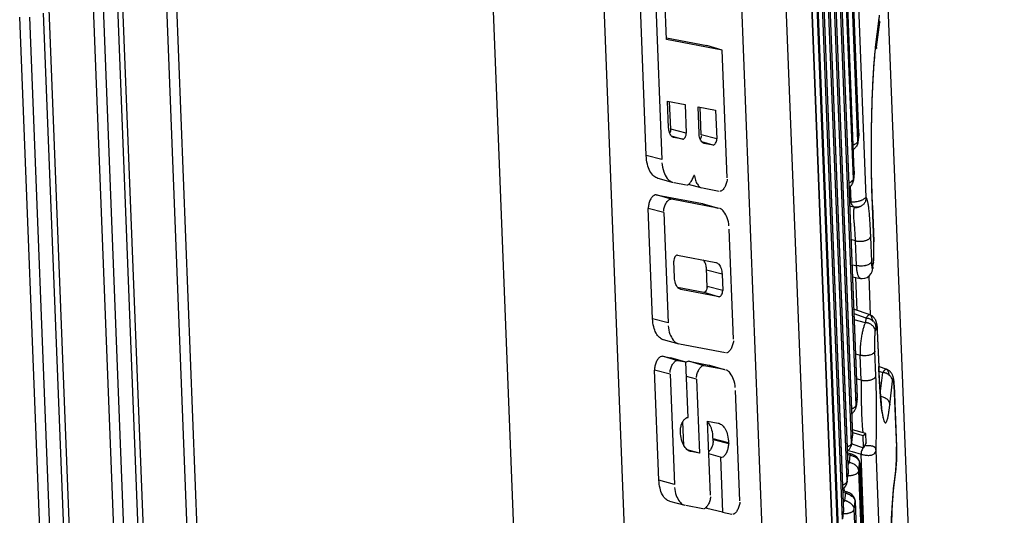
# Model space of a CAD drawing. Header units: inches. Extents: x -4 to 262, y 56 to 231.
# Tile 35 of 162: x 106.77 to 110.38, y 90.67 to 92.48. Entities that reach past the tile are written whole.
import ezdxf

# ---------------------------------------------------------------- set-up
doc = ezdxf.new("R2010")
doc.units = ezdxf.units.IN
doc.header["$LTSCALE"] = 1.2
doc.header["$MEASUREMENT"] = 0
doc.layers.get('0').update_dxf_attribs({"linetype": 'CONTINUOUS'})
doc.layers.add('6_ALL_SURFS', color=7, linetype='CONTINUOUS')
doc.layers.add('7_ALL_FEATURES', color=7, linetype='CONTINUOUS')

msp = doc.modelspace()

# ---------------------------------------------------------------- linework, layer by layer
at = {"color": 7, "linetype": 'Continuous'}
for p, q in [((110.3832, 81.6373), (109.6481, 100.4434)), ((109.3826, 93.4758), (109.5355, 89.5642)), ((109.0468, 89.2036), (108.8939, 93.1152)), ((108.6313, 89.4295), (108.5094, 92.547)), ((109.9112, 92.3841), (109.923, 92.4789)), ((109.9225, 92.4693), (109.9221, 92.4655)), ((109.9228, 92.4726), (109.9225, 92.4693)), ((109.9232, 92.4789), (109.923, 92.4773)), ((109.9265, 92.4766), (109.9266, 92.4753)), ((109.909, 92.3584), (109.911, 92.3778)), ((109.911, 92.3778), (109.9113, 92.3801)), ((109.9113, 92.3807), (109.9112, 92.3841)), ((109.9112, 92.3777), (109.9113, 92.3807)), ((109.9146, 92.3819), (109.9148, 92.3805)), ((109.8996, 91.803), (109.8985, 91.8344)), ((109.8997, 91.8018), (109.8996, 91.803)), ((109.8438, 91.4193), (109.8391, 91.5395)), ((109.8932, 91.4026), (109.8877, 91.5452)), ((109.8623, 90.9961), (109.8643, 90.9709)), ((109.8674, 90.9151), (109.8656, 90.9607)), ((109.8767, 90.9332), (109.8753, 90.9679)), ((109.8251, 90.9287), (109.8235, 90.9292)), ((109.8643, 90.9159), (109.8251, 90.9287)), ((109.876, 90.923), (109.8713, 90.9234)), ((109.8674, 90.9151), (109.8643, 90.9159))]:
    msp.add_line(p, q, dxfattribs=at)
for points, start_tangent, end_tangent in [([(109.923, 92.4789), (109.9252, 92.4782), (109.9265, 92.4766)], (0.899988, 0.004687), (0.302756, -0.847549)), ([(109.9242, 92.5006), (109.9238, 92.4883), (109.9232, 92.4789)], (-0.025995, -0.899625), (-0.067946, -0.897432)), ([(109.9112, 92.3841), (109.9134, 92.3835), (109.9146, 92.3819)], (0.899988, 0.004687), (0.31347, -0.843645)), ([(109.9133, 92.3783), (109.9112, 92.3777)], (-0.77516, -0.457304), (-0.899424, 0.032196)), ([(109.9148, 92.3805), (109.9147, 92.38), (109.9135, 92.3784), (109.9133, 92.3783)], (-0.108068, -0.893488), (-0.77516, -0.457304)), ([(109.8985, 91.8344), (109.8976, 91.8695), (109.8963, 91.9516), (109.8962, 92.0438), (109.8976, 92.1385), (109.9007, 92.2311), (109.9053, 92.3147), (109.909, 92.3584)], (-0.02803, 0.899563), (0.087637, 0.895723)), ([(109.8579, 91.1639), (109.8583, 91.1421), (109.8586, 91.1215), (109.8588, 91.1023), (109.8589, 91.0845), (109.8591, 91.0681), (109.8594, 91.0531), (109.8598, 91.0395), (109.8604, 91.027), (109.861, 91.0157), (109.8617, 91.0054), (109.8623, 90.9961)], (0.023543, -0.899692), (0.064562, -0.897681)), ([(109.8716, 90.9239), (109.8712, 90.9231), (109.871, 90.9226), (109.8708, 90.9221), (109.8705, 90.9216), (109.8701, 90.9211), (109.8698, 90.9206), (109.8694, 90.9199), (109.869, 90.9192), (109.8686, 90.9183), (109.8682, 90.9173), (109.8678, 90.9162), (109.8674, 90.9151)], (-0.448907, -0.780053), (-0.279739, -0.855422)), ([(109.8767, 90.9332), (109.8757, 90.9316), (109.8747, 90.93), (109.8739, 90.9285), (109.8732, 90.927), (109.8726, 90.9257), (109.872, 90.9246), (109.8716, 90.9239)], (-0.480393, -0.761067), (-0.448182, -0.78047)), ([(109.9129, 90.907), (109.9129, 90.9072), (109.9129, 90.9074), (109.9129, 90.9078), (109.9128, 90.9086), (109.9127, 90.9094), (109.9126, 90.9102), (109.9122, 90.9117), (109.9117, 90.913), (109.9104, 90.9153), (109.9087, 90.9173), (109.9065, 90.9189), (109.904, 90.9201), (109.901, 90.9211), (109.8976, 90.9217), (109.8939, 90.9222), (109.89, 90.9225), (109.8858, 90.9226), (109.8816, 90.9228), (109.876, 90.923)], (-0.035152, 0.899313), (-0.898131, 0.057968)), ([(109.8643, 90.9159), (109.8617, 90.9083), (109.859, 90.9003), (109.8579, 90.8921)], (-0.262345, -0.860915), (0.035152, -0.899313))]:
    msp.add_spline(points, degree=3, dxfattribs=dict(at, start_tangent=start_tangent, end_tangent=end_tangent))
at = {"layer": '6_ALL_SURFS', "color": 7, "linetype": 'Continuous'}
for p, q in [((109.8499, 92.0682), (109.7512, 94.5932)), ((109.8333, 91.9287), (109.7346, 94.4537))]:
    msp.add_line(p, q, dxfattribs=at)
at = {"layer": '7_ALL_FEATURES', "color": 7, "linetype": 'Continuous'}
for p, q in [((109.8768, 91.8325), (109.751, 95.0511)), ((109.691, 95.0031), (109.8436, 91.1003)), ((109.691, 95.0019), (109.8435, 91.0991)), ((109.8403, 91.0719), (109.6877, 94.9747)), ((109.6743, 94.8624), (109.8269, 90.9596)), ((109.6744, 94.8637), (109.8269, 90.9608)), ((109.8236, 90.9324), (109.6711, 94.8353)), ((109.6577, 94.723), (109.8103, 90.8201)), ((109.6578, 94.7242), (109.8103, 90.8214)), ((109.807, 90.793), (109.6545, 94.6958)), ((109.6411, 94.5847), (109.7937, 90.6819)), ((109.6411, 94.5835), (109.7936, 90.6807)), ((109.8466, 92.0398), (109.7479, 94.5648)), ((109.8498, 92.067), (109.7511, 94.592)), ((109.7904, 90.6535), (109.6378, 94.5563)), ((109.622, 94.5068), (109.7788, 90.4964)), ((109.7788, 90.4976), (109.6221, 94.508)), ((109.6197, 94.4779), (109.7765, 90.4676)), ((109.83, 91.9003), (109.7313, 94.4253)), ((109.8332, 91.9275), (109.7345, 94.4525)), ((109.7606, 90.404), (109.608, 94.3068)), ((109.608, 94.3056), (109.7605, 90.4028)), ((109.5524, 93.3155), (109.6757, 90.1613)), ((109.1445, 92.4122), (109.128, 92.8346)), ((109.0705, 91.9868), (109.0377, 92.826)), ((109.0948, 92.8101), (109.1276, 91.972)), ((107.4619, 88.7325), (107.3094, 92.6353)), ((107.3448, 92.6356), (107.4973, 88.7328)), ((107.1305, 92.5789), (107.283, 88.6761)), ((107.3028, 88.6921), (107.1502, 92.5944)), ((107.1953, 88.6619), (107.0427, 92.5648)), ((107.0781, 92.5651), (107.2307, 88.6623)), ((107.0143, 88.605), (106.8617, 92.5078)), ((107.034, 88.621), (106.8815, 92.5233)), ((106.9265, 88.5908), (106.7739, 92.4937)), ((106.8093, 92.494), (106.9619, 88.5912)), ((109.9152, 92.3836), (109.9266, 92.4753)), ((109.9233, 92.4789), (109.924, 92.4922)), ((109.1443, 92.4179), (109.2926, 92.3895)), ((109.3485, 92.3731), (109.1445, 92.4122)), ((109.3485, 92.3731), (109.2926, 92.3895)), ((109.3667, 91.9053), (109.3485, 92.3731)), ((109.9148, 92.3805), (109.915, 92.3824)), ((109.1526, 92.0884), (109.1488, 92.1864)), ((109.1488, 92.1864), (109.2133, 92.174)), ((109.1603, 92.0837), (109.1564, 92.1849)), ((109.2133, 92.174), (109.2174, 92.0689)), ((109.2643, 92.067), (109.2605, 92.165)), ((109.2605, 92.165), (109.325, 92.1526)), ((109.272, 92.0624), (109.2681, 92.1635)), ((109.325, 92.1526), (109.3291, 92.0475)), ((109.2174, 92.0689), (109.1603, 92.0837)), ((109.1625, 92.0585), (109.2044, 92.0463)), ((109.1718, 92.0525), (109.1706, 92.0529)), ((109.2044, 92.0463), (109.1718, 92.0525)), ((109.3291, 92.0475), (109.272, 92.0624)), ((109.2832, 92.0345), (109.2742, 92.0372)), ((109.8497, 92.0626), (109.8464, 92.0353)), ((109.8466, 92.0398), (109.8464, 92.0353)), ((109.8466, 92.0398), (109.8498, 92.067)), ((109.8499, 92.0682), (109.8497, 92.0631)), ((109.8497, 92.0627), (109.8497, 92.0632)), ((109.8498, 92.067), (109.8499, 92.0682)), ((109.8499, 92.0682), (109.8499, 92.0682)), ((109.2835, 92.0311), (109.2823, 92.0315)), ((109.3161, 92.0249), (109.2832, 92.0345)), ((109.3161, 92.0249), (109.2835, 92.0311)), ((109.1276, 91.972), (109.0705, 91.9868)), ((109.83, 91.9003), (109.8332, 91.9275)), ((109.8333, 91.9287), (109.8331, 91.9236)), ((109.8332, 91.9275), (109.8333, 91.9287)), ((109.8333, 91.9287), (109.8333, 91.9287)), ((109.1132, 91.9035), (109.1697, 91.8882)), ((109.2462, 91.912), (109.2477, 91.9116)), ((109.833, 91.9231), (109.8298, 91.8959)), ((109.83, 91.9003), (109.8298, 91.8959)), ((109.833, 91.9232), (109.8331, 91.9237)), ((109.1639, 91.8903), (109.1659, 91.8894)), ((109.1725, 91.8881), (109.2166, 91.8795)), ((109.2247, 91.8815), (109.2746, 91.868)), ((109.27, 91.8697), (109.2713, 91.8692)), ((109.2765, 91.8682), (109.3385, 91.8563)), ((109.8217, 91.8176), (109.8194, 91.8755)), ((109.1634, 91.8265), (109.1072, 91.843)), ((109.1072, 91.843), (109.2768, 91.8105)), ((109.333, 91.7941), (109.1634, 91.8265)), ((109.8155, 91.819), (109.8217, 91.8176)), ((109.0939, 91.3884), (109.0781, 91.7923)), ((109.1352, 91.7775), (109.0781, 91.7923)), ((109.2768, 91.8105), (109.2793, 91.8098)), ((109.2768, 91.8105), (109.2793, 91.8098)), ((109.2792, 91.8094), (109.3357, 91.7941)), ((109.2793, 91.8098), (109.3003, 91.8036)), ((109.3003, 91.8036), (109.333, 91.7941)), ((109.341, 91.7921), (109.3392, 91.7929)), ((109.8317, 91.7975), (109.8162, 91.8011)), ((109.832, 91.7969), (109.8162, 91.8005)), ((109.8321, 91.7973), (109.8317, 91.7975)), ((109.8322, 91.7974), (109.8317, 91.7975)), ((109.8346, 91.7963), (109.832, 91.7969)), ((109.8346, 91.7963), (109.8321, 91.7973)), ((109.8346, 91.797), (109.8322, 91.7974)), ((109.8438, 91.7964), (109.8467, 91.7969)), ((109.8467, 91.7969), (109.8493, 91.7976)), ((109.8564, 91.8005), (109.8574, 91.8011)), ((109.8574, 91.801), (109.8577, 91.8012)), ((109.8997, 91.8031), (109.9049, 91.6715)), ((109.8997, 91.8018), (109.8997, 91.803)), ((109.9048, 91.6703), (109.8997, 91.8018)), ((109.1352, 91.7775), (109.151, 91.3736)), ((109.3899, 91.3134), (109.3741, 91.7173)), ((109.838, 91.6741), (109.821, 91.6783)), ((109.8925, 91.689), (109.8961, 91.5983)), ((109.8416, 91.5833), (109.838, 91.6741)), ((109.9049, 91.6715), (109.9048, 91.6703)), ((109.9052, 91.6566), (109.9048, 91.6703)), ((109.9052, 91.6598), (109.9049, 91.6715)), ((109.905, 91.6232), (109.9053, 91.6419)), ((109.9053, 91.6419), (109.9052, 91.6598)), ((109.1847, 91.622), (109.3255, 91.5951)), ((109.9031, 91.5951), (109.9042, 91.6076)), ((109.9032, 91.5927), (109.9043, 91.6063)), ((109.9043, 91.6063), (109.905, 91.6232)), ((109.1741, 91.539), (109.1717, 91.5994)), ((109.2939, 91.5029), (109.2911, 91.5753)), ((109.3485, 91.5522), (109.2914, 91.567)), ((109.3255, 91.5951), (109.3269, 91.5947)), ((109.8246, 91.5861), (109.8415, 91.5832)), ((109.9001, 91.5733), (109.9011, 91.5784)), ((109.9011, 91.578), (109.9008, 91.5731)), ((109.9011, 91.5784), (109.9026, 91.5903)), ((109.9026, 91.5903), (109.9031, 91.5951)), ((109.9029, 91.5903), (109.9028, 91.59)), ((109.9031, 91.5945), (109.9029, 91.5903)), ((109.9029, 91.5903), (109.9032, 91.5927)), ((109.3485, 91.5522), (109.3509, 91.4918)), ((109.8263, 91.542), (109.8557, 91.5363)), ((109.1855, 91.504), (109.2817, 91.4857)), ((109.1971, 91.4961), (109.1957, 91.4965)), ((109.1971, 91.4961), (109.1957, 91.4965)), ((109.3378, 91.4692), (109.1971, 91.4961)), ((109.3509, 91.4918), (109.2938, 91.5067)), ((109.2817, 91.4857), (109.3378, 91.4692)), ((109.8911, 91.4026), (109.8309, 91.4239)), ((109.151, 91.3736), (109.0939, 91.3884)), ((109.8316, 91.4075), (109.8761, 91.3912)), ((109.8761, 91.3912), (109.8741, 91.3739)), ((109.8911, 91.4025), (109.8911, 91.4026)), ((109.8741, 91.3739), (109.8324, 91.3846)), ((109.9123, 91.3601), (109.9103, 91.3433)), ((109.9176, 91.3447), (109.9228, 91.2131)), ((109.9176, 91.3446), (109.9176, 91.3434)), ((109.9176, 91.3445), (109.9176, 91.3434)), ((109.9176, 91.3434), (109.9227, 91.2119)), ((109.133, 91.3121), (109.1895, 91.2968)), ((109.1841, 91.2988), (109.1859, 91.298)), ((109.1921, 91.2968), (109.3617, 91.2644)), ((109.1865, 91.2345), (109.1304, 91.251)), ((109.1304, 91.251), (109.1602, 91.2453)), ((109.216, 91.2289), (109.1602, 91.2453)), ((109.8373, 91.2602), (109.8544, 91.2546)), ((109.8579, 91.1639), (109.8544, 91.2546)), ((109.9125, 91.1789), (109.9089, 91.2696)), ((109.216, 91.2289), (109.1865, 91.2345)), ((109.224, 91.0264), (109.216, 91.2289)), ((109.2835, 91.216), (109.2273, 91.2325)), ((109.2273, 91.2325), (109.2999, 91.2186)), ((109.3561, 91.2021), (109.2835, 91.216)), ((109.2999, 91.2186), (109.3024, 91.2178)), ((109.2999, 91.2186), (109.3025, 91.2178)), ((109.3023, 91.2174), (109.3588, 91.2021)), ((109.3024, 91.2178), (109.3234, 91.2117)), ((109.3234, 91.2117), (109.3561, 91.2021)), ((109.9227, 91.2119), (109.9228, 91.213)), ((109.9227, 91.2119), (109.9234, 91.1964)), ((109.9228, 91.213), (109.9228, 91.2131)), ((109.9231, 91.2054), (109.9228, 91.213)), ((109.9523, 91.2028), (109.9229, 91.2134)), ((109.117, 90.7965), (109.1012, 91.2003)), ((109.1583, 91.1855), (109.1012, 91.2003)), ((109.1583, 91.1855), (109.1741, 90.7816)), ((109.2552, 91.167), (109.2181, 91.1766)), ((109.3642, 91.2001), (109.3623, 91.2009)), ((109.9234, 91.1964), (109.9248, 91.1669)), ((109.9235, 91.1965), (109.9373, 91.1913)), ((109.9284, 91.1127), (109.9373, 91.1913)), ((109.2552, 91.167), (109.2658, 90.8954)), ((109.8579, 91.1639), (109.8409, 91.1681)), ((109.9248, 91.1669), (109.9265, 91.1376)), ((109.9265, 91.1376), (109.9288, 91.105)), ((109.9635, 91.0724), (109.9735, 91.1598)), ((109.9784, 91.1539), (109.9783, 91.1561)), ((109.9789, 91.1453), (109.9787, 91.1492)), ((109.9788, 91.1453), (109.9788, 91.1438)), ((109.9789, 91.145), (109.9788, 91.1438)), ((109.9788, 91.1438), (109.9877, 90.918)), ((109.9789, 91.1451), (109.9877, 90.9192)), ((109.4131, 90.7215), (109.3973, 91.1253)), ((109.8403, 91.0719), (109.8435, 91.0991)), ((109.8433, 91.0948), (109.8435, 91.0977)), ((109.8435, 91.0991), (109.8436, 91.0996)), ((109.8435, 91.0977), (109.8435, 91.0994)), ((109.8436, 91.0996), (109.8436, 91.1004)), ((109.9288, 91.105), (109.9312, 91.0792)), ((109.8433, 91.0947), (109.8401, 91.0673)), ((109.8403, 91.0713), (109.8401, 91.0674)), ((109.8402, 91.0685), (109.8403, 91.0713)), ((109.8403, 91.0719), (109.8403, 91.0713)), ((109.9312, 91.0792), (109.9335, 91.0581)), ((109.9335, 91.0581), (109.9356, 91.0435)), ((109.2082, 90.924), (109.2048, 91.0106)), ((109.3059, 90.7419), (109.2953, 91.0133)), ((109.2953, 91.0133), (109.3341, 91.0059)), ((109.3341, 91.0059), (109.3364, 91.0053)), ((109.1962, 90.9733), (109.196, 90.977)), ((109.3159, 90.9394), (109.3151, 90.9596)), ((109.8236, 90.9324), (109.8269, 90.9596)), ((109.8242, 90.9346), (109.8268, 90.9568)), ((109.8753, 90.9679), (109.8261, 90.9812)), ((109.8265, 90.9713), (109.8656, 90.9607)), ((109.8268, 90.9568), (109.8269, 90.9583)), ((109.8269, 90.9602), (109.8269, 90.9609)), ((109.8269, 90.9596), (109.8269, 90.9602)), ((109.8269, 90.9583), (109.8269, 90.96)), ((109.8656, 90.9607), (109.8753, 90.9679)), ((109.3727, 90.9339), (109.3156, 90.9488)), ((109.3728, 90.9303), (109.3157, 90.9451)), ((109.3727, 90.9339), (109.3728, 90.9303)), ((109.8234, 90.9287), (109.8237, 90.9319)), ((109.8235, 90.9293), (109.8242, 90.9346)), ((109.8237, 90.9319), (109.8235, 90.9293)), ((109.8236, 90.9324), (109.8237, 90.9319)), ((109.9877, 90.9192), (109.9877, 90.918)), ((109.9877, 90.918), (109.9881, 90.9022)), ((109.2658, 90.8954), (109.2212, 90.9084)), ((109.2348, 90.9014), (109.2324, 90.9021)), ((109.2348, 90.9014), (109.2324, 90.902)), ((109.2658, 90.8954), (109.2348, 90.9014)), ((109.3423, 90.8808), (109.3, 90.8931)), ((109.3423, 90.8808), (109.3502, 90.679)), ((109.3442, 90.8805), (109.3423, 90.8808)), ((109.8071, 90.9026), (109.8111, 90.9058)), ((109.8233, 90.892), (109.8073, 90.8972)), ((109.8075, 90.8926), (109.8172, 90.8895)), ((109.811, 90.9058), (109.8157, 90.9044)), ((109.8172, 90.8895), (109.814, 90.8623)), ((109.8157, 90.9044), (109.826, 90.9014)), ((109.826, 90.9014), (109.8579, 90.8921)), ((109.8428, 90.8816), (109.8346, 90.8875)), ((109.8486, 90.8741), (109.8428, 90.8816)), ((109.8737, 90.486), (109.8579, 90.8921)), ((110.0388, 87.6883), (109.9129, 90.907)), ((109.8139, 90.862), (109.8087, 90.8636)), ((109.8519, 90.8661), (109.8486, 90.8741)), ((109.8497, 90.8306), (109.8529, 90.8578)), ((109.853, 90.8587), (109.8519, 90.8661)), ((109.8529, 90.8578), (110.0055, 86.955)), ((109.853, 90.859), (110.0055, 86.9562)), ((109.853, 90.8588), (109.853, 90.8587)), ((109.853, 90.8587), (109.853, 90.8583)), ((109.987, 90.855), (109.9859, 90.8421)), ((109.9864, 90.8451), (109.9869, 90.8511)), ((109.8069, 90.7898), (109.8101, 90.8173)), ((109.807, 90.793), (109.8103, 90.8201)), ((109.8101, 90.8173), (109.8103, 90.8191)), ((109.8103, 90.8207), (109.8103, 90.8214)), ((109.8103, 90.8201), (109.8103, 90.8207)), ((109.8103, 90.8191), (109.8103, 90.8206)), ((110.0023, 86.9278), (109.8497, 90.8306)), ((109.9857, 90.8375), (109.9784, 90.779)), ((109.9859, 90.8421), (109.9786, 90.7836)), ((109.9857, 90.8378), (109.9859, 90.8421)), ((109.9857, 90.8375), (109.9857, 90.8378)), ((109.1741, 90.7816), (109.117, 90.7965)), ((109.8068, 90.7893), (109.807, 90.7924)), ((109.807, 90.7924), (109.8069, 90.7898)), ((109.807, 90.793), (109.807, 90.7924)), ((109.9786, 90.7836), (109.978, 90.779)), ((109.9786, 90.7836), (109.9784, 90.7792)), ((109.7905, 90.7631), (109.7945, 90.7663)), ((109.7907, 90.759), (109.8087, 90.7533)), ((109.7909, 90.7531), (109.8006, 90.75)), ((109.7969, 90.757), (109.7965, 90.7685)), ((109.8006, 90.75), (109.7974, 90.7228)), ((109.8086, 90.7533), (109.8084, 90.7534)), ((109.1561, 90.7202), (109.2126, 90.7049)), ((109.2072, 90.7068), (109.2091, 90.706)), ((109.2153, 90.7049), (109.2777, 90.6929)), ((109.2931, 90.6933), (109.2928, 90.7011)), ((109.7974, 90.7228), (109.792, 90.7244)), ((109.8331, 90.6911), (109.8363, 90.7183)), ((109.8364, 90.7194), (109.835, 90.7277)), ((109.8363, 90.7183), (109.9889, 86.8155)), ((109.8364, 90.7195), (109.9889, 86.8167)), ((109.3502, 90.679), (109.2931, 90.6933)), ((109.3502, 90.679), (109.3848, 90.6724)), ((109.7904, 90.6535), (109.7936, 90.6807)), ((109.7909, 90.6557), (109.7935, 90.6778)), ((109.7935, 90.6778), (109.7936, 90.6793)), ((109.7936, 90.6807), (109.7937, 90.6813)), ((109.7936, 90.6793), (109.7937, 90.6811)), ((109.7937, 90.6813), (109.7937, 90.6819)), ((109.9856, 86.7883), (109.8331, 90.6911))]:
    msp.add_line(p, q, dxfattribs=at)
for points in [[(109.8997, 91.803), (109.8982, 91.848), (109.8967, 91.9167), (109.8961, 91.9905), (109.8965, 92.0668), (109.8978, 92.1428), (109.9002, 92.2166), (109.9035, 92.2847), (109.9078, 92.344), (109.9113, 92.3777)], [(109.832, 91.7974), (109.8347, 91.7966), (109.8378, 91.7962), (109.8408, 91.7961), (109.8438, 91.7964)], [(109.8493, 91.7976), (109.8516, 91.7984), (109.8536, 91.7992), (109.8552, 91.7999), (109.8564, 91.8005)], [(109.8557, 91.5363), (109.862, 91.5356), (109.8717, 91.5366), (109.881, 91.5402), (109.8895, 91.5465), (109.8956, 91.5548), (109.8986, 91.5619), (109.8999, 91.5674), (109.9007, 91.5723), (109.9008, 91.5731)], [(109.9008, 91.573), (109.9014, 91.5775), (109.9029, 91.59)], [(109.9133, 91.3792), (109.9127, 91.3809), (109.912, 91.3827), (109.9111, 91.3844), (109.9101, 91.3862), (109.909, 91.3879), (109.9079, 91.3896), (109.9066, 91.3912), (109.9053, 91.3927), (109.904, 91.3941), (109.9026, 91.3955), (109.9012, 91.3967), (109.8997, 91.3978), (109.8983, 91.3988), (109.8968, 91.3997), (109.8954, 91.4005), (109.8941, 91.4012), (109.8929, 91.4018), (109.8919, 91.4022), (109.8912, 91.4025), (109.8911, 91.4025)], [(109.9154, 91.3713), (109.9151, 91.3728), (109.9147, 91.3744), (109.9143, 91.376), (109.9139, 91.3776), (109.9133, 91.3792)], [(109.9171, 91.3555), (109.9169, 91.3576), (109.9168, 91.3595), (109.9166, 91.3614), (109.9165, 91.3632), (109.9163, 91.3649), (109.9161, 91.3665), (109.9159, 91.3681), (109.9156, 91.3697), (109.9154, 91.3713)], [(109.9173, 91.3511), (109.9172, 91.3534), (109.9171, 91.3555)], [(109.9176, 91.3445), (109.9176, 91.3465), (109.9173, 91.3511)], [(109.9397, 91.0265), (109.9398, 91.0264), (109.9395, 91.0272), (109.9386, 91.0303), (109.9375, 91.0354), (109.9362, 91.0423), (109.9348, 91.051), (109.9334, 91.0614), (109.932, 91.0736), (109.9306, 91.0875), (109.9292, 91.1031), (109.9278, 91.1203), (109.9265, 91.1393), (109.9253, 91.1598), (109.9241, 91.1819), (109.9231, 91.2054)], [(109.9745, 91.1796), (109.9738, 91.1814), (109.973, 91.1832), (109.9721, 91.185), (109.971, 91.1867), (109.9699, 91.1885), (109.9687, 91.1902), (109.9674, 91.1918), (109.966, 91.1933), (109.9647, 91.1947), (109.9633, 91.196), (109.9618, 91.1972), (109.9604, 91.1982), (109.9589, 91.1992), (109.9575, 91.2001), (109.9561, 91.2009), (109.9548, 91.2016), (109.9536, 91.2022), (109.9529, 91.2026), (109.9523, 91.2028)], [(109.9766, 91.1716), (109.9763, 91.1732), (109.9759, 91.1747), (109.9755, 91.1763), (109.9751, 91.1779), (109.9745, 91.1796)], [(109.9783, 91.1561), (109.9782, 91.1582), (109.978, 91.1601), (109.9779, 91.1619), (109.9777, 91.1636), (109.9775, 91.1653), (109.9773, 91.1669), (109.9771, 91.1685), (109.9769, 91.1701), (109.9766, 91.1716)], [(109.9787, 91.1492), (109.9786, 91.1516), (109.9784, 91.1539)], [(109.8434, 91.0977), (109.8434, 91.0976), (109.8436, 91.0988)], [(109.8436, 91.0988), (109.8435, 91.0996), (109.8435, 91.0996)], [(109.8238, 91.0409), (109.8238, 91.0409), (109.8253, 91.0419), (109.8268, 91.0429), (109.8282, 91.0441), (109.8296, 91.0454), (109.8309, 91.0468), (109.8322, 91.0483), (109.8335, 91.05), (109.8346, 91.0517), (109.8357, 91.0536), (109.8367, 91.0556), (109.8376, 91.0577), (109.8384, 91.0599), (109.8391, 91.0623), (109.8399, 91.066), (109.84, 91.0669), (109.8402, 91.0685)], [(109.8269, 90.9583), (109.8269, 90.9583), (109.827, 90.9593), (109.8269, 90.9602), (109.8269, 90.9602)], [(109.8111, 90.9058), (109.8153, 90.9104), (109.8185, 90.9152), (109.8209, 90.9199), (109.8226, 90.9244), (109.8234, 90.9287)], [(109.9882, 90.8984), (109.988, 90.9103), (109.9877, 90.9192)], [(109.8346, 90.8875), (109.8247, 90.8916), (109.8228, 90.8922)], [(109.9877, 90.8665), (109.988, 90.8761), (109.9882, 90.8868), (109.9882, 90.8984)], [(109.8529, 90.8589), (109.8528, 90.8601), (109.8527, 90.8613), (109.8525, 90.862)], [(109.9857, 90.8379), (109.9859, 90.84), (109.9864, 90.8451)], [(109.9869, 90.8511), (109.9873, 90.8582), (109.9877, 90.8665)], [(109.8102, 90.8191), (109.8102, 90.8191), (109.8103, 90.8201), (109.8103, 90.8205)], [(109.7945, 90.7663), (109.7987, 90.771), (109.8019, 90.7757), (109.8043, 90.7804), (109.8059, 90.7849), (109.8068, 90.7893)], [(109.9703, 90.3936), (109.9698, 90.4086), (109.9688, 90.4456), (109.9682, 90.4858), (109.968, 90.528), (109.9682, 90.571), (109.9689, 90.6137), (109.9701, 90.6556), (109.9718, 90.6953), (109.974, 90.7313), (109.9765, 90.7622), (109.9784, 90.7792)], [(109.8245, 90.7441), (109.8147, 90.7507), (109.8085, 90.7532)], [(109.835, 90.7277), (109.831, 90.7361), (109.8245, 90.7441)], [(109.7936, 90.6793), (109.7936, 90.6793), (109.7937, 90.6804), (109.7937, 90.6812), (109.7937, 90.6813)]]:
    msp.add_lwpolyline(points, dxfattribs=at)
for points, start_tangent, end_tangent in [([(109.1557, 92.0711), (109.1526, 92.0884)], (-0.287756, 0.852758), (-0.03516, 0.899313)), ([(109.1594, 92.0761), (109.1568, 92.0692)], (-0.222656, -0.872023), (-0.422627, -0.794599)), ([(109.1603, 92.0837), (109.1594, 92.0761)], (0.032158, -0.899425), (-0.222656, -0.872023)), ([(109.1706, 92.0528), (109.1625, 92.0585), (109.1557, 92.0711)], (-0.861309, 0.261049), (-0.287756, 0.852758)), ([(109.2044, 92.0463), (109.2087, 92.0476), (109.2132, 92.053), (109.2165, 92.061), (109.2174, 92.0689)], (0.881693, -0.180604), (-0.03032, 0.899489)), ([(109.2674, 92.0497), (109.2643, 92.067)], (-0.287894, 0.852712), (-0.035152, 0.899313)), ([(109.2823, 92.0314), (109.2742, 92.0372), (109.2674, 92.0497)], (-0.861293, 0.261102), (-0.287894, 0.852712)), ([(109.2722, 92.0586), (109.2702, 92.0507), (109.2687, 92.0476)], (-0.120233, -0.891933), (-0.431417, -0.78986)), ([(109.3161, 92.0249), (109.3207, 92.0268), (109.325, 92.0319), (109.3279, 92.0394), (109.3291, 92.0475)], (0.884025, -0.168821), (-0.035152, 0.899313)), ([(109.8295, 92.026), (109.837, 92.0291), (109.8438, 92.0341), (109.8451, 92.0359)], (0.858264, 0.270894), (0.47909, 0.761888)), ([(109.8464, 92.0353), (109.8414, 92.0209)], (-0.106512, -0.893675), (-0.467782, -0.768882)), ([(109.8451, 92.0359), (109.8466, 92.0398)], (0.47909, 0.761888), (0.106512, 0.893675)), ([(109.8414, 92.0209), (109.8324, 92.0109), (109.8303, 92.0094)], (-0.467782, -0.768882), (-0.755106, -0.489709)), ([(109.113, 91.903), (109.0984, 91.9113), (109.0844, 91.929), (109.075, 91.9547), (109.0705, 91.9868)], (-0.863214, 0.25468), (-0.035159, 0.899313)), ([(109.128, 91.9603), (109.1349, 91.9273), (109.1479, 91.903), (109.1638, 91.8899)], (0.035159, -0.899313), (0.857615, -0.27294)), ([(109.2254, 91.8806), (109.2289, 91.8838), (109.2374, 91.8949), (109.2435, 91.91)], (0.728481, 0.528504), (0.239375, 0.867583)), ([(109.2445, 91.9122), (109.2435, 91.91)], (-0.489963, -0.754941), (-0.239375, -0.867583)), ([(109.2466, 91.9134), (109.2458, 91.9134), (109.2445, 91.9122)], (-0.875318, 0.209329), (-0.489963, -0.754941)), ([(109.2477, 91.9116), (109.2471, 91.9132), (109.2466, 91.9134)], (-0.116296, 0.892455), (-0.875318, 0.209329)), ([(109.2477, 91.9116), (109.2524, 91.8921), (109.2604, 91.8776), (109.27, 91.8695)], (0.116296, -0.892455), (0.855826, -0.2785)), ([(109.3669, 91.8996), (109.3641, 91.8844), (109.3582, 91.8704), (109.3502, 91.8602), (109.3417, 91.8557)], (0.035152, -0.899313), (-0.883985, 0.169027)), ([(109.8129, 91.8865), (109.8204, 91.8896), (109.8271, 91.8946), (109.8285, 91.8964)], (0.858265, 0.27089), (0.47909, 0.761888)), ([(109.8298, 91.8959), (109.8248, 91.8814)], (-0.106512, -0.893675), (-0.467782, -0.768882)), ([(109.8285, 91.8964), (109.83, 91.9003)], (0.47909, 0.761888), (0.106512, 0.893675)), ([(109.2198, 91.8789), (109.2254, 91.8806)], (0.88343, -0.171905), (0.728481, 0.528504)), ([(109.8248, 91.8814), (109.8157, 91.8714), (109.8136, 91.8699)], (-0.467782, -0.768882), (-0.75511, -0.489703)), ([(109.1072, 91.843), (109.0991, 91.8407), (109.0909, 91.8333), (109.084, 91.8213), (109.0796, 91.8069), (109.0781, 91.7923)], (-0.883984, 0.169033), (0.035152, -0.899313)), ([(109.135, 91.7832), (109.1378, 91.7984), (109.1437, 91.8124), (109.1517, 91.8226), (109.1602, 91.8271)], (-0.035152, 0.899313), (0.883984, -0.169033)), ([(109.8217, 91.8176), (109.8256, 91.8171), (109.8298, 91.817), (109.8344, 91.8171), (109.8392, 91.8176), (109.8489, 91.8194), (109.8536, 91.8207), (109.8579, 91.8222), (109.8619, 91.8239), (109.8655, 91.8257), (109.8713, 91.8292), (109.8734, 91.8306), (109.8751, 91.8317), (109.8757, 91.8321), (109.8762, 91.8324), (109.8764, 91.8324), (109.8766, 91.8325), (109.8767, 91.8325), (109.8768, 91.8325)], (0.884678, -0.165362), (0.688011, -0.580207)), ([(109.8768, 91.8325), (109.8757, 91.8237), (109.8712, 91.8134), (109.8635, 91.8048), (109.853, 91.7992)], (0.03514, -0.899314), (-0.849337, -0.297703)), ([(109.8768, 91.8325), (109.8771, 91.8318), (109.8777, 91.8308), (109.8786, 91.8288), (109.8791, 91.8272), (109.8803, 91.8233), (109.8815, 91.8186), (109.8826, 91.813), (109.8837, 91.8064), (109.8848, 91.7987), (109.8858, 91.7902), (109.8878, 91.7705), (109.8896, 91.747), (109.8912, 91.7199), (109.8919, 91.705), (109.8922, 91.6971), (109.8925, 91.689)], (0.482198, -0.759924), (0.03385, -0.899363)), ([(109.3737, 91.7285), (109.3674, 91.7584), (109.3556, 91.7805), (109.3411, 91.7924)], (-0.035152, 0.899313), (-0.857451, 0.273454)), ([(109.8236, 91.8096), (109.8217, 91.8176)], (-0.356669, 0.826309), (-0.035152, 0.899313)), ([(109.8317, 91.7975), (109.8302, 91.7993), (109.8271, 91.8034), (109.8236, 91.8096)], (-0.384419, 0.81377), (-0.356669, 0.826309)), ([(109.838, 91.6741), (109.8366, 91.6967), (109.8353, 91.7156), (109.834, 91.7313), (109.8329, 91.7442), (109.8321, 91.7548), (109.8316, 91.7634), (109.8313, 91.7703), (109.8313, 91.7759), (109.8315, 91.7803), (109.8317, 91.784), (109.8319, 91.7869), (109.8322, 91.7892), (109.8325, 91.7911), (109.8329, 91.7926), (109.8333, 91.7937), (109.8336, 91.7947), (109.834, 91.7954), (109.8345, 91.7958), (109.8346, 91.7963)], (-0.046131, 0.898817), (-0.186277, 0.880512)), ([(109.8412, 91.7968), (109.8346, 91.797)], (-0.898309, -0.055152), (-0.893433, 0.108524)), ([(109.853, 91.7992), (109.8412, 91.7968)], (-0.849337, -0.297703), (-0.898309, -0.055152)), ([(109.838, 91.6741), (109.8385, 91.6739), (109.8391, 91.6738), (109.8399, 91.6736), (109.8405, 91.6735), (109.8409, 91.6734), (109.8419, 91.6732), (109.8439, 91.6729), (109.846, 91.6727), (109.8502, 91.6723), (109.8547, 91.6722), (109.8594, 91.6724), (109.8642, 91.6728), (109.8689, 91.6736), (109.8734, 91.6747), (109.8776, 91.676), (109.8814, 91.6776), (109.8847, 91.6793), (109.8874, 91.6812), (109.8895, 91.6831), (109.891, 91.685), (109.8916, 91.686), (109.8918, 91.6865), (109.892, 91.687), (109.8921, 91.6873), (109.8922, 91.6875), (109.8923, 91.6877), (109.8924, 91.688), (109.8924, 91.6884), (109.8925, 91.6888), (109.8925, 91.6889), (109.8925, 91.689)], (0.873393, -0.217221), (0.111539, 0.893062)), ([(109.9042, 91.6076), (109.9049, 91.6235), (109.9053, 91.6405), (109.9052, 91.6566)], (0.057076, 0.898188), (-0.013854, 0.899893)), ([(109.1847, 91.622), (109.1802, 91.6201), (109.1759, 91.615), (109.1729, 91.6075), (109.1717, 91.5994)], (-0.884025, 0.168821), (0.035152, -0.899313)), ([(109.2911, 91.5753), (109.2876, 91.5904), (109.2816, 91.6017), (109.2793, 91.6045)], (-0.035152, 0.899313), (-0.598086, 0.672528)), ([(109.3269, 91.5948), (109.3366, 91.588), (109.3448, 91.573), (109.3485, 91.5522)], (0.862127, -0.258336), (0.035152, -0.899313)), ([(109.8961, 91.5983), (109.8955, 91.5962), (109.8944, 91.5941), (109.8926, 91.592), (109.8904, 91.5901), (109.8876, 91.5883), (109.8845, 91.5866), (109.877, 91.5839), (109.8728, 91.5829), (109.8684, 91.5822), (109.8592, 91.5815), (109.8545, 91.5815), (109.85, 91.5819), (109.8456, 91.5825), (109.8416, 91.5833)], (-0.109938, -0.89326), (-0.873418, 0.217118)), ([(109.8557, 91.5363), (109.8556, 91.5363), (109.8546, 91.5366), (109.8527, 91.5379), (109.8508, 91.5401), (109.8491, 91.5431), (109.8475, 91.547), (109.846, 91.5516), (109.8447, 91.5569), (109.8435, 91.5628), (109.8426, 91.5692), (109.842, 91.5761), (109.8417, 91.5797), (109.8416, 91.5833)], (-0.883648, 0.170783), (-0.035257, 0.899309)), ([(109.8961, 91.5983), (109.8962, 91.5959), (109.8963, 91.5936), (109.8965, 91.5894), (109.8968, 91.5857), (109.8971, 91.5824), (109.8974, 91.5796), (109.8977, 91.5772), (109.898, 91.5752), (109.8982, 91.5744), (109.8983, 91.5738), (109.8985, 91.5732), (109.8987, 91.5727), (109.8989, 91.5724), (109.899, 91.5721), (109.8992, 91.572), (109.8993, 91.5719), (109.8994, 91.5719), (109.8996, 91.572), (109.8997, 91.5722), (109.8999, 91.5726), (109.9001, 91.573), (109.9001, 91.5733)], (0.032588, -0.89941), (0.259035, 0.861917)), ([(109.1778, 91.5182), (109.1741, 91.539)], (-0.284596, 0.853818), (-0.035153, 0.899313)), ([(109.1957, 91.4965), (109.1859, 91.5032), (109.1778, 91.5182)], (-0.862091, 0.258454), (-0.284596, 0.853818)), ([(109.2939, 91.5029), (109.2919, 91.495), (109.2882, 91.4886), (109.2838, 91.4853)], (-0.120252, -0.89193), (-0.844251, -0.311834)), ([(109.3378, 91.4692), (109.3424, 91.4711), (109.3467, 91.4762), (109.3497, 91.4837), (109.3509, 91.4918)], (0.883956, -0.16918), (-0.035152, 0.899313)), ([(109.1328, 91.3116), (109.1194, 91.3193), (109.1066, 91.3355), (109.098, 91.359), (109.0939, 91.3884)], (-0.862859, 0.255881), (-0.035152, 0.899313)), ([(109.8911, 91.4026), (109.8907, 91.4027), (109.8897, 91.4028), (109.8886, 91.4028), (109.8864, 91.4021), (109.8841, 91.4007), (109.8816, 91.3984), (109.8803, 91.3969), (109.8789, 91.3952), (109.8761, 91.3912)], (-0.851396, 0.291763), (-0.494518, -0.751966)), ([(109.8761, 91.3912), (109.8779, 91.3911), (109.8796, 91.391), (109.8831, 91.3904), (109.8864, 91.3896), (109.8897, 91.3885), (109.8957, 91.3855), (109.9011, 91.3816), (109.9055, 91.377), (109.909, 91.3717), (109.9113, 91.3658), (109.9119, 91.3628), (109.9122, 91.3597)], (0.899793, -0.019281), (0.034465, -0.89934)), ([(109.9008, 91.3786), (109.9007, 91.3794), (109.8997, 91.3851), (109.8986, 91.39), (109.8973, 91.3942), (109.8959, 91.3975), (109.8943, 91.4), (109.8926, 91.4017), (109.8917, 91.4023), (109.8911, 91.4025)], (-0.121128, 0.891812), (-0.850045, 0.295675)), ([(109.1514, 91.3623), (109.1577, 91.3325), (109.1695, 91.3104), (109.184, 91.2985)], (0.035152, -0.899313), (0.85744, -0.273489)), ([(109.8741, 91.3739), (109.8719, 91.3696), (109.8698, 91.3646), (109.8678, 91.3589), (109.8659, 91.3525), (109.8624, 91.3382), (109.8593, 91.3221), (109.857, 91.3049), (109.8552, 91.2874), (109.8543, 91.2703), (109.8542, 91.2623), (109.8543, 91.2584), (109.8544, 91.2546)], (-0.45036, -0.779215), (0.035048, -0.899317)), ([(109.9103, 91.3426), (109.9093, 91.3487), (109.907, 91.3544), (109.9035, 91.3596), (109.8991, 91.3643), (109.8965, 91.3663), (109.8937, 91.3682), (109.8877, 91.3711), (109.8845, 91.3723), (109.8811, 91.3731), (109.8776, 91.3736), (109.8759, 91.3738), (109.8741, 91.3739)], (-0.03838, 0.899181), (-0.899795, 0.019227)), ([(109.9123, 91.3601), (109.9126, 91.3622), (109.9129, 91.3643), (109.9133, 91.3661), (109.9136, 91.3671)], (0.117584, 0.892286), (0.255902, 0.862852)), ([(109.9136, 91.3671), (109.9137, 91.3675), (109.9139, 91.368), (109.9141, 91.3683), (109.9142, 91.3686), (109.9144, 91.3687), (109.9146, 91.3687), (109.9148, 91.3686), (109.915, 91.3684), (109.9152, 91.368), (109.9154, 91.3675), (109.9155, 91.3669), (109.9157, 91.3661), (109.9159, 91.3652), (109.9162, 91.363), (109.9166, 91.3603), (109.9169, 91.357), (109.9171, 91.3531), (109.9173, 91.3509), (109.9174, 91.3486), (109.9175, 91.3461), (109.9176, 91.3445)], (0.255902, 0.862852), (0.034974, -0.89932)), ([(109.9089, 91.2696), (109.9088, 91.272), (109.9088, 91.2745), (109.9086, 91.2795), (109.9085, 91.2898), (109.9085, 91.3002), (109.9086, 91.3103), (109.9089, 91.3199), (109.9092, 91.3287), (109.9097, 91.3363), (109.91, 91.3396), (109.9103, 91.3426), (109.9103, 91.3433)], (-0.037784, 0.899207), (0.09482, 0.894991)), ([(109.3901, 91.3076), (109.3873, 91.2925), (109.3814, 91.2785), (109.3734, 91.2683), (109.3649, 91.2638)], (0.035152, -0.899313), (-0.883984, 0.169033)), ([(109.1304, 91.251), (109.1222, 91.2488), (109.1141, 91.2413), (109.1072, 91.2293), (109.1027, 91.2149), (109.1012, 91.2003)], (-0.883987, 0.169018), (0.035152, -0.899313)), ([(109.9089, 91.2696), (109.9084, 91.2675), (109.9072, 91.2654), (109.9055, 91.2633), (109.9032, 91.2614), (109.9005, 91.2596), (109.8973, 91.2579), (109.8898, 91.2552), (109.8856, 91.2542), (109.8812, 91.2535), (109.872, 91.2528), (109.8674, 91.2528), (109.8628, 91.2532), (109.8585, 91.2538), (109.8564, 91.2542), (109.8544, 91.2546)], (-0.103302, -0.894052), (-0.873367, 0.217324)), ([(109.1581, 91.1913), (109.1609, 91.2065), (109.1668, 91.2205), (109.1748, 91.2306), (109.1833, 91.2351)], (-0.035152, 0.899313), (0.883987, -0.169018)), ([(109.2273, 91.2325), (109.2191, 91.2302), (109.2158, 91.2278)], (-0.883984, 0.169033), (-0.689618, -0.578297)), ([(109.255, 91.1727), (109.2578, 91.1879), (109.2637, 91.2019), (109.2717, 91.2121), (109.2802, 91.2166)], (-0.035152, 0.899313), (0.883984, -0.169033)), ([(109.3968, 91.1365), (109.3905, 91.1664), (109.3787, 91.1885), (109.3643, 91.2004)], (-0.035153, 0.899313), (-0.857416, 0.273565)), ([(109.8579, 91.1639), (109.8584, 91.1638), (109.8591, 91.1636), (109.8599, 91.1634), (109.8604, 91.1633), (109.8609, 91.1632), (109.8619, 91.1631), (109.8639, 91.1627), (109.8659, 91.1625), (109.8702, 91.1621), (109.8747, 91.162), (109.8794, 91.1622), (109.8841, 91.1627), (109.8888, 91.1634), (109.8934, 91.1645), (109.8976, 91.1658), (109.9013, 91.1674), (109.9046, 91.1691), (109.9073, 91.171), (109.9094, 91.1729), (109.9109, 91.1749), (109.9115, 91.1758), (109.9118, 91.1763), (109.912, 91.1768), (109.9121, 91.1771), (109.9122, 91.1773), (109.9122, 91.1775), (109.9123, 91.1778), (109.9124, 91.1783), (109.9124, 91.1786), (109.9125, 91.1787), (109.9125, 91.1789)], (0.873393, -0.217222), (0.106512, 0.893675)), ([(109.9129, 90.907), (109.913, 90.908), (109.913, 90.909), (109.9131, 90.911), (109.9131, 90.912), (109.9131, 90.913), (109.9132, 90.915), (109.9133, 90.919), (109.9134, 90.9231), (109.9135, 90.9272), (109.9136, 90.9312), (109.9139, 90.9395), (109.9142, 90.9562), (109.9145, 90.9731), (109.9149, 91.0075), (109.915, 91.0423), (109.9149, 91.0772), (109.9144, 91.1118), (109.9136, 91.1458), (109.9131, 91.1625), (109.9128, 91.1707), (109.9125, 91.1789)], (0.02889, 0.899536), (-0.035614, 0.899295)), ([(109.9523, 91.2028), (109.9515, 91.203), (109.9505, 91.2031), (109.9494, 91.203), (109.9473, 91.2021), (109.9461, 91.2014), (109.945, 91.2005), (109.9438, 91.1994), (109.9425, 91.1981), (109.9413, 91.1967), (109.94, 91.195), (109.9387, 91.1932), (109.9373, 91.1913)], (-0.846756, 0.304965), (-0.497748, -0.749831)), ([(109.9735, 91.1598), (109.9731, 91.1629), (109.9725, 91.1658), (109.9701, 91.1715), (109.9621, 91.1815), (109.9567, 91.1854), (109.9507, 91.1885), (109.9475, 91.1896), (109.9441, 91.1904), (109.9408, 91.191), (109.9391, 91.1912), (109.9373, 91.1913)], (-0.035588, 0.899296), (-0.899792, 0.019332)), ([(109.9619, 91.179), (109.9619, 91.1791), (109.9614, 91.182), (109.9608, 91.1849), (109.9597, 91.19), (109.959, 91.1922), (109.9583, 91.1943), (109.9576, 91.1962), (109.9569, 91.1978), (109.9561, 91.1993), (109.9552, 91.2005), (109.9544, 91.2015), (109.9534, 91.2022), (109.9525, 91.2027), (109.9523, 91.2028)], (-0.13319, 0.89009), (-0.845884, 0.307375)), ([(109.9748, 91.1674), (109.9749, 91.1678), (109.9751, 91.1683), (109.9753, 91.1687), (109.9755, 91.169), (109.9757, 91.1691), (109.9759, 91.1691), (109.976, 91.169), (109.9762, 91.1688), (109.9764, 91.1685), (109.9765, 91.1682), (109.9766, 91.168), (109.9768, 91.1674), (109.977, 91.1666), (109.9771, 91.1657), (109.9773, 91.1647), (109.9775, 91.1635), (109.9776, 91.1622), (109.9778, 91.1608), (109.9779, 91.1592), (109.9781, 91.1575), (109.9782, 91.1556), (109.9784, 91.1536), (109.9785, 91.1514), (109.9786, 91.149), (109.9787, 91.1465), (109.9788, 91.1453)], (0.249968, 0.86459), (0.035806, -0.899287)), ([(109.9735, 91.1598), (109.9736, 91.1612), (109.9738, 91.1624), (109.974, 91.1636), (109.9742, 91.1646), (109.9744, 91.1656), (109.9745, 91.1664), (109.9747, 91.1672), (109.9748, 91.1674)], (0.114357, 0.892705), (0.249968, 0.86459)), ([(109.9291, 91.1038), (109.9306, 91.1036), (109.9339, 91.1031), (109.9406, 91.1013), (109.9469, 91.0984), (109.9525, 91.0944), (109.9571, 91.0895), (109.9605, 91.084), (109.9626, 91.0782), (109.9635, 91.0724)], (0.89797, -0.060416), (0.036437, -0.899262)), ([(109.8232, 91.0584), (109.8248, 91.0589), (109.8284, 91.0604), (109.8316, 91.062), (109.8344, 91.0638), (109.8367, 91.0657), (109.8385, 91.0677), (109.8387, 91.068)], (0.85909, 0.268262), (0.508413, 0.742642)), ([(109.8387, 91.068), (109.8392, 91.0687), (109.8397, 91.0698), (109.8399, 91.0703), (109.8401, 91.0709), (109.8401, 91.0711), (109.8402, 91.0714), (109.8402, 91.0715), (109.8402, 91.0716), (109.8402, 91.0717), (109.8403, 91.0719)], (0.508413, 0.742642), (0.107408, 0.893568)), ([(109.9356, 91.0435), (109.9357, 91.0425), (109.9371, 91.0345), (109.9384, 91.0276), (109.9398, 91.0216), (109.9412, 91.0166), (109.9427, 91.0128), (109.9434, 91.0112), (109.9441, 91.0099), (109.9449, 91.0089), (109.9456, 91.0081), (109.9463, 91.0076), (109.947, 91.0073), (109.9478, 91.0073), (109.9485, 91.0075), (109.9492, 91.008), (109.95, 91.0088), (109.9507, 91.0098), (109.9514, 91.011), (109.9528, 91.0142), (109.9543, 91.0184), (109.9557, 91.0235), (109.957, 91.0295), (109.9584, 91.0364), (109.959, 91.0402), (109.9597, 91.0442), (109.961, 91.0528), (109.9616, 91.0574), (109.9623, 91.0622), (109.9629, 91.0672), (109.9635, 91.0724)], (0.137322, -0.889462), (0.103628, 0.894014)), ([(109.196, 90.977), (109.1974, 90.9908), (109.2016, 91.005), (109.2083, 91.0168), (109.2162, 91.0244), (109.2239, 91.027)], (-0.035164, 0.899313), (0.893206, -0.110373)), ([(109.3093, 90.9871), (109.2984, 91.0075), (109.2961, 91.0103)], (-0.315711, 0.842809), (-0.583586, 0.685147)), ([(109.3364, 91.0053), (109.3489, 90.9982), (109.3608, 90.9831), (109.3688, 90.9613), (109.3727, 90.9339)], (0.862524, -0.257006), (0.035152, -0.899313)), ([(109.208, 90.9242), (109.2, 90.946), (109.1962, 90.9733)], (-0.430947, 0.790117), (-0.035152, 0.899313)), ([(109.3151, 90.9596), (109.3093, 90.9871)], (-0.035152, 0.899313), (-0.315711, 0.842809)), ([(109.2324, 90.9019), (109.22, 90.9091), (109.208, 90.9242)], (-0.862525, 0.257002), (-0.430947, 0.790117)), ([(109.3159, 90.9394), (109.3132, 90.9245), (109.3073, 90.9108), (109.2998, 90.901)], (0.035152, -0.899313), (-0.627851, -0.644828)), ([(109.3442, 90.8805), (109.3522, 90.8826), (109.3602, 90.89), (109.367, 90.9018), (109.3713, 90.9159), (109.3728, 90.9303)], (0.883984, -0.169031), (-0.035152, 0.899313)), ([(109.8066, 90.9189), (109.8082, 90.9194), (109.8118, 90.9209), (109.815, 90.9225), (109.8178, 90.9243), (109.8201, 90.9262), (109.8219, 90.9282), (109.8225, 90.9293), (109.8228, 90.9297)], (0.85909, 0.268262), (0.407079, 0.802675)), ([(109.8228, 90.9297), (109.8231, 90.9303), (109.8233, 90.9308), (109.8234, 90.9314), (109.8235, 90.9316), (109.8236, 90.9319), (109.8236, 90.932), (109.8236, 90.9322), (109.8236, 90.9324)], (0.407079, 0.802675), (0.107407, 0.893568)), ([(109.8193, 90.8923), (109.8184, 90.8918), (109.8176, 90.8908), (109.8172, 90.8895)], (-0.851169, -0.292423), (-0.106505, -0.893676)), ([(109.8172, 90.8895), (109.8231, 90.8877), (109.8294, 90.8854), (109.835, 90.883)], (0.861026, -0.261982), (0.80383, -0.404794)), ([(109.8228, 90.8922), (109.8223, 90.8923), (109.8215, 90.8924), (109.8208, 90.8925), (109.8195, 90.8923), (109.8193, 90.8923)], (-0.865681, 0.246165), (-0.851169, -0.292423)), ([(109.835, 90.883), (109.8357, 90.8826), (109.8387, 90.8809), (109.8415, 90.879), (109.8462, 90.8745), (109.8497, 90.8694), (109.8503, 90.8684)], (0.80383, -0.404794), (0.400614, -0.805921)), ([(109.8579, 90.8921), (109.8699, 90.8892), (109.8836, 90.8878), (109.8963, 90.8891), (109.9058, 90.893), (109.9112, 90.8991), (109.9129, 90.907)], (0.854383, -0.282894), (0.031749, 0.89944)), ([(109.9881, 90.9022), (109.9881, 90.9015), (109.9881, 90.896), (109.9881, 90.8853), (109.9879, 90.875), (109.9876, 90.8654), (109.9871, 90.8565), (109.987, 90.855)], (0.012019, -0.89992), (-0.059304, -0.898044)), ([(109.814, 90.8623), (109.814, 90.8622), (109.814, 90.8621), (109.8139, 90.8619), (109.8138, 90.8615), (109.8137, 90.861), (109.8136, 90.8606), (109.8133, 90.8596), (109.8128, 90.8585), (109.8118, 90.8563), (109.8104, 90.8537), (109.8092, 90.8515)], (-0.106518, -0.893674), (-0.444142, -0.782776)), ([(109.8497, 90.8306), (109.8494, 90.8334), (109.8488, 90.8363), (109.8465, 90.8418), (109.8429, 90.847), (109.8383, 90.8516), (109.8355, 90.8536), (109.8326, 90.8553), (109.8263, 90.8582), (109.82, 90.8605), (109.8184, 90.861), (109.8169, 90.8615), (109.8154, 90.8619), (109.8147, 90.8621), (109.8143, 90.8622), (109.814, 90.8623)], (-0.03912, 0.899149), (-0.86716, 0.240903)), ([(109.8503, 90.8684), (109.852, 90.8639), (109.8529, 90.8588)], (0.400614, -0.805921), (0.058966, -0.898066)), ([(109.8106, 90.8137), (109.8125, 90.8137), (109.822, 90.8144), (109.8266, 90.8151), (109.8309, 90.8161), (109.8384, 90.8189), (109.8415, 90.8205), (109.8442, 90.8224), (109.8464, 90.8243), (109.848, 90.8264), (109.8492, 90.8285), (109.8497, 90.8306)], (0.899946, -0.009829), (0.106082, 0.893726)), ([(109.156, 90.7197), (109.1426, 90.7273), (109.1298, 90.7435), (109.1211, 90.7671), (109.117, 90.7965)], (-0.86286, 0.255876), (-0.03516, 0.899313)), ([(109.79, 90.7794), (109.7916, 90.78), (109.7952, 90.7814), (109.7984, 90.783), (109.8012, 90.7848), (109.8035, 90.7867), (109.8052, 90.7887), (109.8059, 90.7898), (109.8062, 90.7902)], (0.85909, 0.268261), (0.407082, 0.802673)), ([(109.8062, 90.7902), (109.8064, 90.7908), (109.8066, 90.7914), (109.8068, 90.7919), (109.8069, 90.7922), (109.8069, 90.7924), (109.807, 90.7926), (109.807, 90.7927), (109.807, 90.793)], (0.407082, 0.802673), (0.107407, 0.893568)), ([(109.978, 90.779), (109.9778, 90.7766), (109.977, 90.7691), (109.9754, 90.7526), (109.974, 90.7341), (109.9727, 90.7136), (109.9705, 90.6667), (109.9689, 90.6143), (109.968, 90.5593), (109.968, 90.503), (109.9687, 90.4469), (109.9694, 90.4194), (109.9698, 90.4059), (109.9703, 90.3938)], (-0.102971, -0.89409), (0.036465, -0.899261)), ([(109.1745, 90.7704), (109.1809, 90.7405), (109.1927, 90.7184), (109.2071, 90.7065)], (0.03516, -0.899313), (0.857467, -0.273405)), ([(109.3062, 90.7362), (109.3034, 90.721), (109.2974, 90.707), (109.2895, 90.6968), (109.2809, 90.6923)], (0.035152, -0.899313), (-0.883975, 0.16908)), ([(109.8049, 90.7535), (109.8037, 90.7532), (109.8024, 90.7525), (109.8014, 90.7514), (109.8006, 90.75)], (-0.886503, -0.155281), (-0.330289, -0.837203)), ([(109.8006, 90.75), (109.8064, 90.748), (109.8087, 90.747)], (0.857312, -0.27389), (0.829729, -0.348639)), ([(109.8083, 90.7533), (109.8052, 90.7536), (109.8049, 90.7535)], (-0.862653, 0.256573), (-0.886503, -0.155281)), ([(109.8087, 90.747), (109.8123, 90.7454), (109.8182, 90.7423), (109.8183, 90.7422)], (0.829729, -0.348639), (0.777174, -0.453872)), ([(109.8183, 90.7422), (109.8238, 90.7387), (109.8287, 90.7345), (109.8326, 90.7299), (109.8337, 90.7281)], (0.777174, -0.453872), (0.441921, -0.784032)), ([(109.4133, 90.7157), (109.4105, 90.7005), (109.4045, 90.6865), (109.3966, 90.6763), (109.388, 90.6718)], (0.035152, -0.899313), (-0.883984, 0.169033)), ([(109.7974, 90.7228), (109.7973, 90.7226), (109.7972, 90.7224), (109.797, 90.722), (109.7966, 90.7211), (109.7961, 90.7201), (109.7956, 90.7191), (109.7943, 90.7169), (109.7929, 90.7144), (109.7925, 90.7137)], (-0.320067, -0.841164), (-0.459153, -0.774066)), ([(109.8331, 90.6911), (109.833, 90.6918), (109.833, 90.6926), (109.8327, 90.694), (109.832, 90.6967), (109.8293, 90.702), (109.8275, 90.7045), (109.8254, 90.7068), (109.8231, 90.709), (109.8205, 90.7111), (109.815, 90.715), (109.8091, 90.7182), (109.8061, 90.7196), (109.8031, 90.7208), (109.8002, 90.7219), (109.7995, 90.7222), (109.7988, 90.7224), (109.7981, 90.7226), (109.7977, 90.7227), (109.7974, 90.7228)], (-0.035152, 0.899313), (-0.8629, 0.255742)), ([(109.8337, 90.7281), (109.8341, 90.7273), (109.8352, 90.7247), (109.836, 90.7219), (109.8364, 90.719)], (0.441921, -0.784032), (0.035152, -0.899313)), ([(109.7937, 90.6742), (109.7958, 90.6742), (109.8054, 90.6749), (109.8058, 90.6749)], (0.899894, -0.013809), (0.892139, 0.118691)), ([(109.8058, 90.6749), (109.81, 90.6756), (109.8143, 90.6766), (109.8182, 90.6779), (109.8218, 90.6794), (109.8249, 90.6811), (109.8276, 90.6829), (109.8298, 90.6849), (109.8314, 90.6869), (109.8325, 90.689), (109.8329, 90.6901), (109.833, 90.6906), (109.8331, 90.6911)], (0.892139, 0.118691), (0.105973, 0.893739))]:
    msp.add_spline(points, degree=3, dxfattribs=dict(at, start_tangent=start_tangent, end_tangent=end_tangent))

doc.saveas('drawing.dxf')
